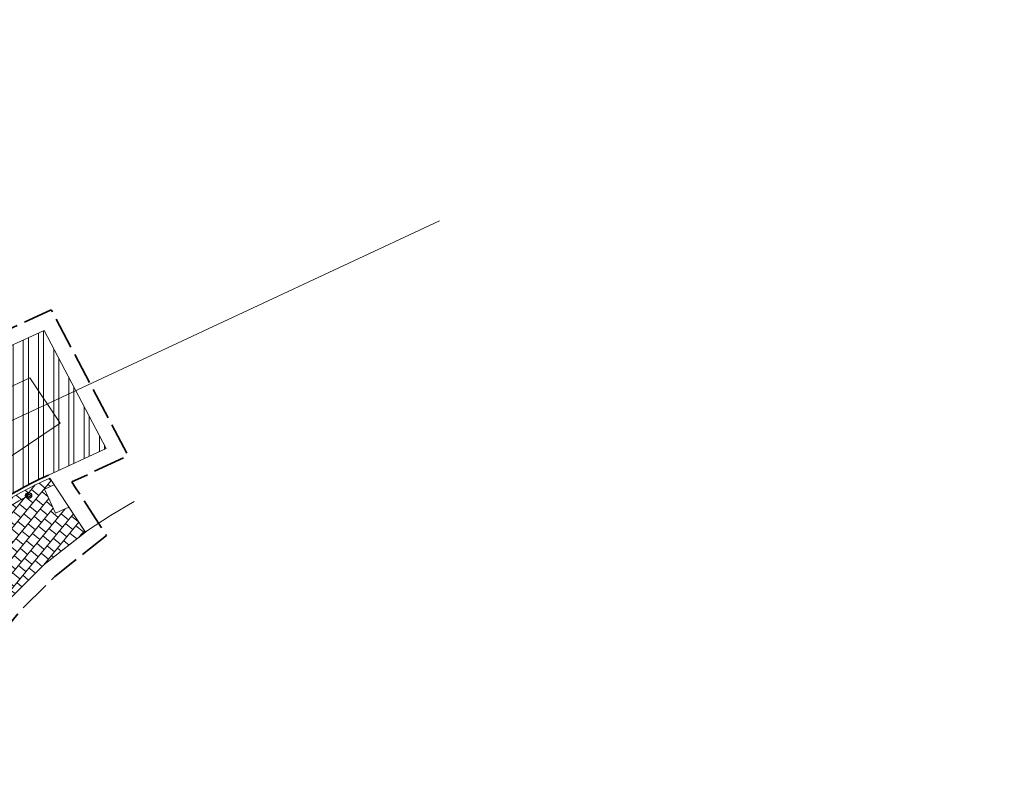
# Model space of a CAD drawing. Header units: metres. Extents: x 196674 to 197628, y 355499 to 356232.
# Tile 118 of 209: x 197087 to 197149, y 355764 to 355812. Entities that reach past the tile are written whole.
import ezdxf

# ---------------------------------------------------------------- set-up
doc = ezdxf.new("R2010")
doc.units = ezdxf.units.M
doc.linetypes.add('ZZ-SYSTEEMGRENS-SO', pattern=[5, 4, -1])
doc.layers.get('0').update_dxf_attribs({"lineweight": 25})
for name, color, linetype, lineweight in [('B-WE-VH-HERSTRATEN-A', 252, 'Continuous', 18), ('B-WE-VH-HERSTRATEN-G', 252, 'Continuous', 18), ('N-WE-IE-MEUBILAIR_WEGMEUBILAIR_PAAL-S-50', 7, 'Continuous', 25), ('N-WE-VH-KANTOPSLUITING_ACHTERKANTBAND-G', 50, 'Continuous', 18), ('N-WE-VH-MATERIAALGRENS-G', 7, 'Continuous', 13), ('N-WE-VH-OPENVERHARDING_TEGEL_300x300_TROTTOIR-A', 251, 'Continuous', 15)]:
    doc.layers.add(name, color=color, linetype=linetype, lineweight=lineweight)
doc.layers.add('N-WE-VH-HULPLIJN-G', color=40, linetype='Continuous', lineweight=5, plot=False)
doc.layers.add('N-WE-VH-KANTOPSLUITING_TROTTOIRBAND_180X200-G', color=6, linetype='Continuous', lineweight=35, true_color=0xff00ff)
doc.layers.add('X-XX-AL-GRENS_SYSTEEMGRENS-G', color=7, linetype='ZZ-SYSTEEMGRENS-SO', lineweight=35, true_color=0xd60036)

# ---------------------------------------------------------------- blocks, each defined once
blk = doc.blocks.new('SIE-WEG_PAAL_BETON-SO')
for centre, radius in [((0.0002499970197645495, 5.820766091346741e-13), 0.9375), ((0.0002499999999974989, 5.820766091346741e-13), 0.46875)]:
    blk.add_circle(centre, radius)

msp = doc.modelspace()

# ---------------------------------------------------------------- hatches: boundary and pattern name
at = {"layer": 'B-WE-VH-HERSTRATEN-A'}
h = msp.add_hatch(dxfattribs=at)
h.set_pattern_fill('ANSI32', color=256, scale=0.1, angle=45)
h.set_pattern_definition([(90, (0, 0), (-0.9525000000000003, 0), []), (90, (0.3175001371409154, 0.3175001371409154), (-0.9525000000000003, 0), [])])
edge = h.paths.add_edge_path()
edge.add_line((197092.6835284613, 355785.2626390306), (197088.7958817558, 355792.6428373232))
edge.add_line((197088.7958817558, 355792.6428373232), (197079.2829999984, 355788.2999999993))
edge.add_line((197079.2829999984, 355788.2999999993), (197080.7123394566, 355785.386904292))
edge.add_line((197080.7123394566, 355785.386904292), (197083.3171398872, 355779.982211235))
edge.add_line((197083.3171398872, 355779.982211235), (197084.0056587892, 355780.5380317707))
edge.add_arc((197100.3827362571, 355759.1203229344), 26.96158226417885, 114.83087021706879, 127.40338078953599, ccw=False)
edge.add_line((197089.0604591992, 355783.5893433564), (197092.6835284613, 355785.2626390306))
at = {"layer": 'N-WE-VH-OPENVERHARDING_TEGEL_300x300_TROTTOIR-A'}
h = msp.add_hatch(dxfattribs=at)
h.set_pattern_fill('AVH-TEGEL_300X300_HALFST', color=256, scale=2, angle=320.5004114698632, pattern_type=2)
h.set_pattern_definition([(320.5004114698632, (0, 0), (0.6537992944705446, -0.1501548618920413), [0.6, -0.6]), (50.5004114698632, (0, 0), (-0.4629774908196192, 0.3816436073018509), [])])
edge = h.paths.add_edge_path()
edge.add_line((197086.521, 355775.719), (197088.791, 355777.981))
edge.add_line((197088.791, 355777.981), (197091.3791950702, 355780.0185355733))
edge.add_line((197091.3791950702, 355780.0185355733), (197090.3438736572, 355781.5873033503))
edge.add_line((197090.3438736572, 355781.5873033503), (197089.503, 355781.203))
edge.add_line((197089.503, 355781.203), (197088.818, 355782.704))
edge.add_line((197088.818, 355782.704), (197089.4240912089, 355782.9810010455))
edge.add_line((197089.4240912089, 355782.9810010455), (197089.1428746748, 355783.4071135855))
edge.add_arc((197099.3623935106, 355760.8106219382), 24.80000000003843, 114.3353990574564, 150.5522849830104)
edge.add_arc((197099.3623935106, 355760.8106219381), 24.79999999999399, 150.5522849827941, 156.0771716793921)
edge.add_line((197076.6929004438, 355770.8671662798), (197080.8903448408, 355767.6508919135))
edge.add_line((197080.8903448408, 355767.6508919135), (197082.57, 355770.527))
edge.add_line((197082.57, 355770.527), (197084.111, 355772.719))
edge.add_line((197084.111, 355772.719), (197084.482, 355773.246))
edge.add_line((197084.482, 355773.246), (197085.179, 355774.091))
edge.add_line((197085.179, 355774.091), (197086.521, 355775.719))

# ---------------------------------------------------------------- linework, layer by layer
at = {"layer": 'B-WE-VH-HERSTRATEN-G', "flags": 128}
msp.add_lwpolyline([(197092.6835284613, 355785.2626390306), (197088.7958817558, 355792.6428373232), (197079.2829999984, 355788.2999999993), (197080.7123394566, 355785.386904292), (197083.3171398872, 355779.982211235), (197084.0056587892, 355780.5380317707, -0.05491302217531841), (197089.0604591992, 355783.5893433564), (197092.6835284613, 355785.2626390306)], format="xyb", dxfattribs=at)
msp.add_lwpolyline([(197081.0037548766, 355784.7819540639), (197082.1697022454, 355782.3615600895), (197086.4375863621, 355785.2173690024), (197086.7267698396, 355784.7851966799), (197089.8018421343, 355786.8428483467), (197087.901869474, 355789.6822761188), (197086.2190926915, 355788.897417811), (197084.6691181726, 355787.8602689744), (197084.9583016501, 355787.428096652)], close=True, dxfattribs=at)
at = {"layer": 'N-WE-VH-HULPLIJN-G', "flags": 128}
msp.add_lwpolyline([(197086.521, 355775.719), (197088.791, 355777.981), (197091.3791950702, 355780.0185355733), (197090.3438736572, 355781.5873033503), (197089.503, 355781.203), (197088.818, 355782.704), (197089.4240912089, 355782.9810010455), (197089.1428746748, 355783.4071135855, 0.159354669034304), (197077.7664371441, 355773.0030240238, 0.02411153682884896), (197076.6929004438, 355770.8671662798), (197080.8903448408, 355767.6508919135), (197082.57, 355770.527), (197084.111, 355772.719), (197084.482, 355773.246), (197085.179, 355774.091)], format="xyb", close=True, dxfattribs=at)
for points in [[(197089.1428746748, 355783.4071135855), (197091.3719505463, 355780.0295128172)], [(197086.521, 355775.719), (197088.791, 355777.981), (197091.503, 355780.116), (197092.944, 355781.067), (197094.438, 355781.932)]]:
    msp.add_lwpolyline(points, dxfattribs=at)
at = {"layer": 'N-WE-VH-HULPLIJN-G'}
msp.add_arc((197099.3623935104, 355760.8106219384), 24.39999999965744, 118.2183551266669, 170.2447614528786, dxfattribs=at)
at = {"layer": 'N-WE-VH-KANTOPSLUITING_ACHTERKANTBAND-G', "flags": 128}
msp.add_lwpolyline([(197089.1428746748, 355783.4071135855, 0.159354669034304), (197077.7664371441, 355773.0030240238, 0.159354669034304)], format="xyb", dxfattribs=at)
at = {"layer": 'N-WE-VH-KANTOPSLUITING_TROTTOIRBAND_180X200-G', "ltscale": 0.2, "flags": 128}
msp.add_lwpolyline([(197089.0604592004, 355783.5893433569, 0.0891704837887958), (197081.7719876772, 355778.5751265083, 0.0891704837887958)], format="xyb", dxfattribs=at)
at = {"layer": 'N-WE-VH-MATERIAALGRENS-G', "flags": 128}
msp.add_lwpolyline([(197079.4838530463, 355783.5963474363), (197086.1525421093, 355786.7231235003), (197095.5774051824, 355791.119059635, 0.0001601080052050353), (197095.57749223, 355791.1191002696), (197113.5640982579, 355799.522426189)], format="xyb", dxfattribs=at)
at = {"layer": 'X-XX-AL-GRENS_SYSTEEMGRENS-G', "ltscale": 0.5, "flags": 128}
msp.add_lwpolyline([(197173.0845801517, 355664.4267221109), (197172.678291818, 355658.1040395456), (197176.2062336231, 355657.9276386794), (197179.6585214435, 355660.8258546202), (197196.8460500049, 355641.1849859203), (197196.618113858, 355640.9851655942), (197203.3658004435, 355633.2880423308), (197204.598351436, 355636.2035375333), (197206.181120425, 355637.5931654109), (197210.3450714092, 355632.9793581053), (197211.1344663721, 355633.8542043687), (197215.577003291, 355630.1111014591), (197222.812057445, 355638.6980935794), (197225.7729980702, 355636.1981525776), (197252.4997837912, 355613.6295939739), (197256.3974516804, 355618.2471244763), (197230.4350738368, 355640.1698336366), (197234.5465854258, 355645.0395252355), (197230.9951246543, 355648.102425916), (197227.7363916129, 355651.014992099), (197227.7150354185, 355650.9915016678), (197227.3858924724, 355651.2966605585), (197230.5297411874, 355654.3837220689), (197222.7747070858, 355662.5864016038), (197213.3031688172, 355673.0409596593), (197208.7438719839, 355679.5515306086), (197204.6678372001, 355688.2834966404), (197202.9207222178, 355693.3147658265), (197202.5296188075, 355695.8358091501), (197209.2561496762, 355696.7388380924), (197208.765603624, 355699.4053961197), (197208.8375775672, 355699.4157603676), (197208.4960738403, 355702.0476424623), (197209.7550059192, 355702.1614664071), (197209.6289773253, 355703.3557373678), (197209.431316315, 355705.9322142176), (197209.3853665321, 355708.5054020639), (197209.4909423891, 355711.0763696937), (197209.825975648, 355714.406320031), (197209.1003553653, 355714.700446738), (197209.2732684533, 355715.2254737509), (197208.7827839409, 355715.4092287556), (197209.8333840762, 355718.2914021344), (197204.6571410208, 355720.1605124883), (197206.9259623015, 355726.3911903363), (197207.3755778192, 355727.6258113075), (197205.6951706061, 355728.2354618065), (197201.970541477, 355729.6509828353, -0.03199396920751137), (197199.2658455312, 355725.4928494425), (197194.4988616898, 355729.2364659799), (197191.8020115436, 355731.3330088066), (197190.6829954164, 355730.2418318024), (197188.9323846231, 355731.7580333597, 0.01582069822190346), (197191.308975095, 355733.798286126), (197190.5246250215, 355734.700084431), (197189.8547559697, 355735.4391273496), (197188.5065648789, 355737.3969406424), (197188.3768484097, 355737.5504837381), (197186.2264232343, 355740.6599554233), (197185.4143065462, 355740.8273772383), (197177.0047230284, 355735.000759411), (197161.0308464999, 355735.7499021), (197143.9921317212, 355736.546230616), (197117.3114725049, 355737.8750504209), (197104.5701917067, 355738.4152468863), (197089.3270001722, 355739.2400485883), (197089.4979420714, 355743.4763910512), (197087.6423294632, 355744.6045541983), (197087.2320594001, 355744.8539874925), (197086.4302028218, 355745.4612094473), (197085.6301577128, 355746.0670596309), (197084.2515270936, 355747.3631431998), (197083.0033431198, 355748.790046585), (197081.9521148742, 355750.2640411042), (197081.052108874, 355751.8364435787), (197080.680597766, 355752.6629727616), (197080.3089695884, 355753.4897623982), (197079.7287775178, 355755.2084983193), (197079.3027229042, 355757.0287405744), (197079.0552433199, 355758.8767777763), (197078.9881413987, 355760.748092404), (197079.0484954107, 355761.6954089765), (197079.4901165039, 355761.5482019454), (197081.8987959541, 355767.3947458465), (197083.4122910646, 355769.9863346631), (197084.9290730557, 355772.1438856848), (197085.2777218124, 355772.6391357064), (197085.9504292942, 355773.4546849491), (197087.2615113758, 355775.0451778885), (197089.4568843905, 355777.2328139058), (197092.7058230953, 355779.8115121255), (197090.7255592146, 355782.8612331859), (197090.5279328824, 355783.1655891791), (197094.0593130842, 355784.7965387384), (197089.240221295, 355793.944965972), (197079.8514273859, 355789.6587774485), (197073.1066642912, 355808.1301448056), (197062.6964714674, 355839.0387078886), (197050.201550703, 355834.8591941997), (197054.256388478, 355823.4068109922), (197060.9054150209, 355805.9824325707), (197064.0917084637, 355798.9340248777), (197065.6061934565, 355785.3714584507), (197066.4118943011, 355778.1591798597), (197064.2976158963, 355775.7696807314), (197061.8930028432, 355773.065075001), (197059.8798242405, 355770.937906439), (197059.567781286, 355770.7063368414), (197054.395078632, 355766.8676324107), (197050.1449273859, 355764.4954855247), (197046.646028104, 355763.2036366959), (197046.6485450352, 355763.1967402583), (197042.8018864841, 355761.7681380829), (197042.6247659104, 355761.7025895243), (197032.2172606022, 355760.2665015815), (197022.1724443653, 355758.1057256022), (197022.1490316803, 355758.1349914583), (197018.4791559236, 355757.3507739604), (197017.1834583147, 355757.8590001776), (197013.9320116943, 355762.4906063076), (197012.2359937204, 355764.9334332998), (197011.548662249, 355765.9454268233), (197009.5874376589, 355768.7952768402), (197008.1879451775, 355770.6627745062), (197008.1739746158, 355770.651876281), (197004.3621297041, 355775.7021426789), (197000.7500667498, 355780.6711859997), (196997.3281167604, 355785.4310589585), (196992.0624097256, 355792.5561596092), (196987.5636689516, 355799.6503659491), (196980.2918957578, 355812.3582609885), (196971.7451011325, 355828.1610038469), (196956.4456734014, 355821.2458726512), (196960.0166344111, 355812.4100996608), (196962.4976294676, 355807.0886023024, -0.6085831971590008), (196961.4131292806, 355806.2394416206), (196970.6320923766, 355792.5786144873), (196976.225457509, 355784.303374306), (196982.879968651, 355776.9163582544), (196982.5041383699, 355776.476222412), (196987.7472751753, 355765.3430715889), (196990.3620391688, 355759.9089379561), (196989.6128942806, 355758.3801676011), (196986.801356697, 355757.089894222), (196981.5916446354, 355758.3619052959), (196976.4931413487, 355759.6093032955), (196973.9250311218, 355760.2238822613), (196971.9270970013, 355760.7020113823), (196970.093883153, 355761.1263081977), (196965.2690985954, 355762.243003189), (196955.7026120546, 355764.457163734), (196954.8259486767, 355764.7114400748), (196955.7288446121, 355765.5914382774), (196946.4199106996, 355767.8862061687), (196945.5109518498, 355767.0898728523), (196943.3561815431, 355767.6616250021), (196942.0243707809, 355768.0150110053), (196940.699224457, 355768.3753913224), (196937.911680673, 355769.161377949), (196937.9158913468, 355769.1720679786), (196934.1448626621, 355770.5833311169), (196931.0328001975, 355771.949971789), (196928.1497259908, 355773.3159879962), (196926.2238803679, 355774.3657393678), (196926.7008714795, 355775.2077771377), (196923.9720996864, 355776.8118532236), (196922.1171638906, 355777.9575551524), (196917.5440237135, 355780.8012867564), (196917.0166342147, 355779.9474843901), (196915.4224701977, 355780.9309636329), (196913.0167641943, 355782.4772167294), (196912.757872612, 355782.6539056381), (196911.190523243, 355783.7714957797), (196908.5042566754, 355786.2619442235), (196907.2206986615, 355787.4460719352), (196905.8442773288, 355789.1071714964), (196903.2522146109, 355793.7425243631), (196899.3236920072, 355801.1348770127), (196896.7844047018, 355806.8801932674), (196892.3931631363, 355816.7971943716), (196889.396342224, 355823.7408055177), (196885.4294056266, 355833.1531130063), (196886.3148759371, 355833.6745129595), (196885.0357126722, 355834.4994199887), (196884.9096875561, 355834.6903417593), (196883.5318420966, 355838.2464489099), (196881.8574062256, 355842.456115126), (196879.7964254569, 355847.3435551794), (196879.5508475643, 355847.9274201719), (196877.9207976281, 355851.9810838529), (196875.2708346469, 355858.5729917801), (196872.6243587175, 355865.1536886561), (196870.4789281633, 355870.5362599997), (196868.3870366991, 355875.7889875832), (196865.3800609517, 355883.3409266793), (196863.5295936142, 355887.9873007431), (196863.4110328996, 355888.2849971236), (196862.7400305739, 355889.9711056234), (196863.0622626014, 355890.0962442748), (196861.3970005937, 355894.1395962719), (196861.4037374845, 355894.142038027), (196859.229652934, 355899.4431236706), (196859.0298403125, 355899.3580359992), (196858.8952095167, 355899.696553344), (196858.3959365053, 355900.9492390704), (196849.546747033, 355923.1807260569), (196850.1922005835, 355924.6939033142), (196860.258528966, 355928.6657372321), (196869.5490503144, 355931.0234685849), (196873.3453938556, 355931.8019435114), (196886.2438454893, 355935.4284136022), (196898.3098795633, 355938.5764862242), (196898.3110943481, 355938.5724965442), (196903.1917021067, 355939.7712405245), (196904.7097162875, 355939.0568809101), (196905.0282216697, 355938.2924679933), (196909.0130922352, 355939.952830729), (196908.2642147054, 355942.2627148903), (196902.9799573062, 355958.738663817), (196902.4497829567, 355960.2008490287), (196901.8115777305, 355961.6192158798), (196900.9680556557, 355963.3204536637), (196898.0063144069, 355968.7541705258), (196894.5625896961, 355975.3226559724), (196892.3896866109, 355979.4813913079), (196888.5416758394, 355987.5664713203), (196887.4815956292, 355987.0834539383), (196885.6442474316, 355986.3271839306), (196885.5076204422, 355986.6344104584), (196873.7642690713, 355982.4273955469), (196860.8311621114, 355977.7025315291), (196860.6501748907, 355978.1868262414), (196859.8859481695, 355980.2917607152), (196853.3128873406, 355977.7107309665), (196853.73029577, 355976.6477246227), (196849.4907683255, 355974.9886047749), (196849.0872389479, 355976.0301083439), (196843.9608105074, 355973.9918913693), (196837.8119168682, 355989.4043746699), (196834.5901124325, 355988.2958011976), (196829.2277835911, 355986.0429299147), (196828.1156368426, 355985.4996470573), (196826.3328622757, 355984.7522034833), (196824.2538081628, 355989.7933135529), (196823.3493071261, 355989.4238303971), (196821.5217528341, 355993.9636112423), (196822.4415567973, 355994.327010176), (196811.4142395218, 356022.6098143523), (196811.1941616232, 356022.5241126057), (196809.0787073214, 356027.7608173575), (196808.1570951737, 356027.399245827), (196802.10045471, 356042.8370581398), (196803.0324375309, 356043.2047289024), (196801.2251267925, 356047.7859519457), (196800.9629805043, 356047.6825342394), (196799.5580754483, 356051.2186581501), (196798.9326303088, 356050.9700967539), (196795.7620501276, 356058.7913388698), (196785.962956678, 356083.7526770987), (196782.5256602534, 356092.3853087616), (196783.4607012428, 356092.7526788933), (196781.019036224, 356098.8045971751), (196780.1137519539, 356098.4428009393), (196778.7301102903, 356101.9178165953), (196774.5320198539, 356112.348299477), (196772.2902714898, 356117.515377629), (196776.44078803, 356119.079716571), (196791.849465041, 356131.7811384), (196790.0748953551, 356134.2200693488), (196802.0204483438, 356142.8516660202), (196802.0676224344, 356142.8083428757), (196807.6543048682, 356146.8198669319), (196821.3261595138, 356152.9520820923), (196824.118863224, 356147.8038902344), (196826.9348279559, 356140.6494155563), (196826.9667213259, 356140.5675271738), (196829.5085456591, 356133.5350799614), (196829.5777539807, 356133.3434260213), (196832.2898444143, 356127.7055041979), (196833.7548698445, 356124.6604513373), (196834.9901440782, 356122.0931766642), (196835.0225480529, 356122.0325953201), (196835.1990731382, 356121.7003128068), (196837.0506620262, 356117.8328811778), (196837.4462851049, 356117.0125892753), (196839.1926216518, 356113.3926815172), (196841.4323661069, 356114.511984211), (196841.8392721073, 356113.6336860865), (196848.0955434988, 356116.517072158), (196847.6769788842, 356117.425259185), (196852.5147321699, 356119.6548795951), (196850.4481800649, 356123.3458274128), (196845.5717484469, 356132.2801574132), (196843.8176550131, 356136.7414412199), (196842.4688873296, 356140.1178663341), (196840.0819394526, 356146.0228419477), (196839.9684512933, 356146.3257976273), (196837.6473192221, 356152.5214195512), (196836.4018865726, 356158.1741344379), (196834.8989662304, 356157.8391461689), (196833.0580044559, 356165.8451506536), (196834.6039987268, 356166.1812686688), (196833.231549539, 356172.4004655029), (196818.5547710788, 356168.2850407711), (196819.0904617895, 356165.4031631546), (196818.6774567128, 356164.7734485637), (196805.8544307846, 356160.1790812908), (196763.847697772, 356130.3813046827), (196763.5509762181, 356130.4127969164), (196762.5818188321, 356130.5249803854), (196761.7183121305, 356129.7086118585, 0.04730650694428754), (196752.2297252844, 356136.4176360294), (196747.6793319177, 356140.070134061), (196742.0814451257, 356144.4630395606), (196738.7537234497, 356147.2546337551), (196734.7560397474, 356150.8499354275), (196729.666907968, 356145.2019173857), (196729.4110213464, 356144.9179294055), (196728.5373751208, 356145.25504501), (196726.9098917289, 356145.8830452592), (196726.6614752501, 356145.2392657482), (196726.5077088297, 356145.3668838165), (196724.5966113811, 356147.0002316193), (196723.2386024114, 356148.3499242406), (196720.9989937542, 356150.8008754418), (196719.8259691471, 356152.0571855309), (196717.8551161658, 356153.8806850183), (196716.3066054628, 356155.1783671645), (196713.4920412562, 356157.0380855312), (196712.711518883, 356157.526736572), (196710.5865978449, 356158.6597682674), (196709.0460740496, 356159.8798850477, -0.1436820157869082), (196707.9944026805, 356162.614189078), (196707.7956403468, 356165.0395700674), (196705.255843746, 356165.9921554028), (196703.9080476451, 356165.8817021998), (196704.296213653, 356161.5859622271), (196704.322643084, 356161.4572245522), (196699.9945406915, 356161.1598107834), (196700.4765585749, 356140.6409319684, -0.8375811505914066), (196697.1042396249, 356117.7401990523), (196690.2804314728, 356092.1839640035, 0.01148923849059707), (196682.1238954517, 356058.6533288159), (196678.2447453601, 356040.9444071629), (196676.8078900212, 356034.3849397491), (196676.7367004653, 356034.0373672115), (196673.76097036, 356020.1679628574), (196685.4972137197, 356017.0123139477), (196688.4141098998, 356023.4875724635), (196684.7023326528, 356025.1594317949), (196684.8709302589, 356032.3200466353), (196686.954459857, 356036.67925281), (196701.2270857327, 356066.3816892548), (196697.4228360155, 356068.2135735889), (196701.9253072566, 356087.990611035), (196702.113404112, 356090.4525884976), (196703.1938799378, 356090.1812386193), (196704.7481254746, 356094.7148607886), (196705.3277865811, 356095.9075069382), (196706.1690198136, 356096.9042763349), (196707.142583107, 356097.5850231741), (196708.3354430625, 356098.0646037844), (196709.2981925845, 356097.8962027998), (196710.1314496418, 356097.4912135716), (196711.0135994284, 356096.7398888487), (196711.613187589, 356094.6944549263), (196715.3306055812, 356098.6467015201), (196723.1713741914, 356104.959617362), (196732.8379125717, 356111.0407349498), (196733.3237033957, 356110.1763676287), (196733.395023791, 356110.047721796, 0.4142124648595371), (196734.754474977, 356109.6579975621), (196736.9542150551, 356108.9736747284, -0.02164444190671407), (196739.4192796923, 356107.5715157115, 0.0006306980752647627), (196739.4214182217, 356107.5701773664, -0.2262979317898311), (196739.4250952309, 356107.5644124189), (196739.8764398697, 356106.708415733), (196739.5816296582, 356106.4366577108), (196740.3007240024, 356104.7008456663), (196740.9509263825, 356104.9922062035), (196741.9809548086, 356103.0387080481), (196744.8395286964, 356104.2229286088, -0.3990416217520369), (196746.5871881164, 356103.5518771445), (196746.6513408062, 356103.3996378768), (196746.689370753, 356103.0266088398), (196746.4151777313, 356101.5848105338), (196747.429397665, 356101.3609511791), (196747.5333455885, 356101.2994572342), (196747.5384435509, 356101.2929342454), (196766.0705486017, 356056.7132555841), (196765.1623874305, 356056.3282861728), (196767.2394890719, 356051.1270879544), (196768.1793575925, 356051.5344794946), (196771.4711978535, 356043.8233024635), (196774.40164759, 356036.7635904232), (196774.0151730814, 356036.5839879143), (196774.7283105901, 356034.7171646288), (196775.4376722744, 356034.2825268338), (196775.853972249, 356033.3023071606), (196775.6600364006, 356032.5504327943), (196776.765634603, 356029.8908119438), (196776.718840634, 356029.8583752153), (196777.0974306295, 356028.7594125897), (196777.9658206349, 356027.7189745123), (196778.0591666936, 356026.3169710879), (196778.4461698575, 356025.4565066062), (196778.8262353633, 356024.4427094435), (196778.82622122, 356024.4427022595), (196778.8266270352, 356024.4416646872), (196779.3783198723, 356022.97006407), (196779.3990069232, 356022.9782259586), (196780.7255773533, 356019.5865020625), (196780.754093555, 356019.5982524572), (196782.2401021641, 356015.8367131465), (196783.4327975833, 356012.7766123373), (196782.5021506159, 356012.4159202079), (196784.7325956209, 356006.6609931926), (196786.038590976, 356007.1671596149), (196787.6956637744, 356002.99373992), (196787.5357676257, 356002.9336515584), (196788.527525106, 356000.4577747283), (196788.2725773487, 356000.3582829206), (196788.9724314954, 355999.1126709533), (196789.3908675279, 355998.5302971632), (196789.7536275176, 355998.0254125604), (196789.9147147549, 355996.5999778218), (196790.4410486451, 355995.4737364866), (196790.4469192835, 355995.47546678), (196790.6242366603, 355994.9662783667), (196790.9335315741, 355995.0883984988), (196793.8902314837, 355987.5860400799), (196793.7542048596, 355987.5476454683), (196795.505857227, 355983.2445885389), (196795.6242983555, 355983.312781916), (196796.991807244, 355979.8198586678), (196797.0047048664, 355979.7233568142), (196796.9933585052, 355979.6824914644), (196796.9669683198, 355979.6505170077), (196796.822975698, 355979.5766059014), (196795.3985459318, 355979.0322727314), (196797.1469514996, 355974.4569848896), (196797.1501836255, 355974.4582530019), (196795.4187218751, 355970.4877992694), (196796.2201695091, 355969.6560949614), (196797.0849824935, 355967.4537241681), (196798.9466017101, 355968.1847329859), (196800.5529653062, 355968.8170288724), (196800.6150046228, 355968.7023501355), (196800.8616512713, 355968.7744826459), (196801.6407865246, 355967.8232749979), (196801.6785991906, 355967.7771113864), (196801.6961792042, 355966.4146603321), (196801.7040832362, 355965.8020978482, 0.2098831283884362), (196802.0368526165, 355965.0700742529, 0.1229137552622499), (196802.0944480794, 355964.5891732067), (196802.9107575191, 355962.4451987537), (196803.0986146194, 355962.5296289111, 0.04929694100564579), (196803.2118388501, 355962.3687718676), (196804.3748923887, 355961.0206686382), (196804.4152792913, 355960.973855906), (196804.4401436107, 355960.2826278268), (196804.4459236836, 355960.1212617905), (196803.9148513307, 355960.1157297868), (196805.8237591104, 355955.3454282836), (196806.4277367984, 355955.633371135), (196806.6532355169, 355955.5186944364), (196807.0270248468, 355954.5686016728), (196806.896691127, 355954.2200849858), (196806.3685258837, 355953.9064868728), (196808.2467157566, 355949.1968786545), (196809.0713129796, 355949.5131897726), (196810.7611227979, 355945.21653999), (196812.8164223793, 355939.9905657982), (196815.7958787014, 355932.7153467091), (196817.2786866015, 355929.1286764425), (196819.2233460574, 355924.3463577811), (196820.974699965, 355919.8030463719), (196821.7022264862, 355917.7120897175), (196822.8275510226, 355914.9902061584), (196826.5518493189, 355905.5439142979), (196827.5083210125, 355903.1053161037), (196827.5308293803, 355903.1196992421), (196828.5703350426, 355900.3870734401, 0.1057314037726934), (196828.7975064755, 355900.0358952, 0.1359501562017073), (196828.9295866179, 355899.5185573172), (196829.4561675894, 355898.5993144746), (196829.938950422, 355897.0408730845, 0.1142322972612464), (196830.1661458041, 355896.6512290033, 0.1021066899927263), (196830.23636084, 355896.2531616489), (196830.8234352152, 355894.775179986, 0.09413674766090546), (196831.0235326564, 355894.4601106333, 0.07582889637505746), (196831.0699955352, 355894.1621297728), (196831.3336353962, 355893.3277624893), (196830.5490288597, 355891.650566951), (196830.730654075, 355891.1774844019), (196831.6305612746, 355889.0373983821), (196832.1718899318, 355888.9724389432), (196833.8661398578, 355884.6967749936), (196833.0916363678, 355884.3898747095), (196834.2334853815, 355881.5063921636), (196835.7340846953, 355881.0039957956), (196836.3963712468, 355880.6373454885), (196840.5779483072, 355870.1214583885), (196841.1998491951, 355870.3833319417), (196841.8607508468, 355868.7841549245), (196841.3542408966, 355868.5492854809), (196842.9471889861, 355864.5225379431), (196843.474497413, 355864.7627851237), (196844.0946204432, 355863.1667495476), (196843.4777571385, 355862.8872750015), (196845.6058022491, 355857.295932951), (196845.6591832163, 355857.3179956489), (196848.9573390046, 355849.3870718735), (196849.4691744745, 355849.5945842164), (196850.1900661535, 355847.7561027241), (196849.7024440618, 355847.5164343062), (196851.7354952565, 355842.3219023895), (196851.9803218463, 355841.6963600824), (196852.2130822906, 355841.1927849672), (196852.6975573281, 355840.1446276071), (196853.8314006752, 355837.546665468), (196857.1022606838, 355828.931799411), (196857.1021774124, 355828.9317655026), (196857.104474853, 355828.9259676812), (196857.5027287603, 355827.8770374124), (196857.5177064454, 355827.8831363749), (196859.2608649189, 355823.4841013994, 0.1197895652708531), (196859.5336863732, 355823.098470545, 0.1217854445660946), (196859.5998818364, 355822.6230344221), (196860.3813539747, 355820.6705579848), (196861.5845120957, 355817.6645162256), (196865.3571916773, 355808.1762108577), (196866.650424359, 355804.9223955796), (196866.9894190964, 355804.0482756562), (196869.9609907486, 355796.3858853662), (196870.2417437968, 355795.6982130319), (196874.2597470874, 355785.8213624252), (196876.4751023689, 355779.9106257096), (196876.5248359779, 355779.9270586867), (196877.4783340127, 355777.609714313), (196877.4870572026, 355777.6127263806, 0.01261409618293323), (196879.1276028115, 355773.4671132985), (196880.5794819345, 355769.9265380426), (196879.4564760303, 355768.8985009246), (196871.5899269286, 355765.9267262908), (196874.6150694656, 355763.7405958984), (196870.7815163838, 355762.3431721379), (196871.1765744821, 355761.2637959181), (196873.4589399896, 355754.9534811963), (196873.8205499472, 355753.8743063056), (196877.933770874, 355755.2526192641), (196879.3161058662, 355751.4604592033), (196887.4423074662, 355755.0355723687), (196887.6524770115, 355755.1609821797), (196887.7433886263, 355755.192988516), (196887.8657880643, 355755.2134610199), (196887.9953583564, 355755.215742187), (196888.0352466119, 355755.2100166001), (196888.0806541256, 355755.194805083), (196888.1556229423, 355755.1569219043), (196888.2342456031, 355755.1058393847), (196888.2799178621, 355755.067193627), (196888.3187308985, 355755.0246841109), (196888.3560790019, 355754.9712798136), (196888.4037650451, 355754.8834089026), (196890.242957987, 355750.9480844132), (196890.4947138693, 355750.6026519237), (196890.4494791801, 355750.5430745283), (196891.628236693, 355748.1977836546), (196891.6577586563, 355747.9263099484), (196893.7087405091, 355743.5292781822), (196894.4921495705, 355741.852565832), (196896.872192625, 355740.7600377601), (196896.2575067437, 355739.8318439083), (196898.2715684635, 355738.9073148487), (196899.8509010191, 355738.4527733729), (196902.2825244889, 355737.7529374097), (196907.1457714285, 355736.3532654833), (196917.8474241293, 355733.273265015), (196918.1089377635, 355734.2346253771), (196926.0062285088, 355731.9296392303), (196927.0971120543, 355732.0253109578), (196927.2914126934, 355732.7211091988), (196949.25195892, 355726.9179402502), (196950.9690876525, 355725.7952060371), (196950.858498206, 355725.3568524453), (196952.0887336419, 355725.1461394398), (196952.8819526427, 355724.9555262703), (196952.8603227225, 355724.8954303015), (196952.056959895, 355721.6922553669), (196951.4518210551, 355719.279440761), (196959.2800080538, 355717.3161154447), (196960.8516613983, 355723.8815794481), (196967.4256969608, 355722.1306030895), (196973.9033481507, 355720.4361775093), (196977.8684934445, 355719.3989738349), (196980.4243569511, 355718.8238264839), (196993.7588386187, 355715.5105551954), (196994.7639516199, 355716.0034841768), (196994.9897167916, 355716.0545171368), (196996.5017647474, 355715.9488593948), (196997.3169796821, 355715.6092477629), (196997.9952041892, 355715.036856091), (196998.4610569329, 355714.3165586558), (196998.8408934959, 355713.1578975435), (196998.8373696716, 355713.1068020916), (196998.8026880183, 355712.6039181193), (196998.5054317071, 355711.57326714), (196998.967312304, 355710.0772094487), (197001.8739445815, 355710.9575141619), (197005.9055135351, 355697.924832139), (197007.9029397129, 355691.7178882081), (197012.9334617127, 355675.5491580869), (197017.8784535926, 355659.8034283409), (197019.9986344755, 355652.9868181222), (197022.5523518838, 355644.9202439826), (197025.6999454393, 355634.5227791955), (197025.7567598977, 355634.1895291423), (197025.7192859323, 355633.9168304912), (197025.6181435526, 355633.7020966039), (197025.4453286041, 355633.4758310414), (197025.195021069, 355633.3010221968), (197024.8842618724, 355633.1887622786), (197022.7809993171, 355632.7952119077), (197021.2249886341, 355633.6494658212), (197017.690051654, 355632.6264885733), (197017.7273360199, 355632.4752797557), (197014.1229230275, 355631.4103093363), (197014.0722671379, 355631.5493647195), (197010.0124796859, 355630.3545619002), (197006.5432104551, 355629.6017441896), (197006.5540181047, 355629.5513084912), (197001.1443281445, 355628.4894595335), (196999.2574320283, 355628.1228370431), (197001.9823300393, 355614.4304461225), (197003.2307288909, 355614.6849740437), (197003.6205128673, 355613.1185353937), (197004.006443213, 355611.2187676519), (197003.9614653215, 355611.2096196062), (197004.2119997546, 355610.206901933), (197004.3094756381, 355609.7270704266), (197004.3307955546, 355609.7314437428), (197004.8907984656, 355607.4901357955), (197029.380694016, 355613.7773555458), (197029.3841525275, 355613.7521287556), (197029.4775205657, 355613.7547588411), (197031.0334295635, 355607.6447371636), (197027.1484354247, 355606.7099934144), (197028.7114272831, 355600.2542212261), (197028.8948398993, 355600.3195751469), (197029.4531395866, 355598.0973388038), (197030.7251398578, 355593.0343377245), (197031.3437632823, 355590.5737261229), (197031.1685464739, 355590.5261238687), (197032.7880676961, 355584.152430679), (197036.6741025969, 355585.3719723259), (197038.212636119, 355579.409403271), (197038.2010121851, 355579.4060264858), (197038.2728747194, 355579.1493745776), (197038.1803194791, 355579.1132554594), (197039.3673898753, 355574.1879968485), (197040.0304268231, 355571.0320611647), (197040.88012635, 355567.656390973), (197041.2093863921, 355566.3427106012), (197041.6648791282, 355566.4332058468), (197042.8515333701, 355561.7517462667), (197043.1005016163, 355560.7271915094), (197044.6430261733, 355554.3201080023), (197045.6960009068, 355554.5759243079), (197046.0663295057, 355552.9632527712), (197063.3112487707, 355556.2858520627), (197062.5528863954, 355564.4253253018), (197069.6953954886, 355564.7548009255), (197074.0489944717, 355565.8013962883), (197074.0651927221, 355569.3434042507), (197066.8277845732, 355574.7719568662), (197065.569183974, 355592.4263893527), (197065.9890710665, 355592.2571108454), (197066.9647035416, 355591.9362835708), (197067.948629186, 355591.6804678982), (197069.8143987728, 355591.2835510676), (197070.9138968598, 355590.9670390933), (197072.0547459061, 355590.5568482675), (197073.3952542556, 355590.1721260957, -0.1152568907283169), (197081.1782353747, 355583.3636143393), (197088.1711537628, 355574.4210026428), (197092.5545327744, 355568.8154951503), (197099.4778845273, 355574.1657522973), (197101.0604109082, 355575.3887037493), (197095.3593342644, 355582.7660237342), (197094.9766501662, 355582.4665704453), (197094.8981522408, 355582.7529220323), (197094.2118387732, 355584.4945289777), (197092.7090311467, 355587.275688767), (197091.4245338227, 355588.9961585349), (197089.3067641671, 355591.1364624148), (197086.8976383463, 355592.962353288), (197085.5348704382, 355593.9300294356), (197077.2085234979, 355604.9027706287, -0.1058183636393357), (197071.6588760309, 355616.7440490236), (197070.2271579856, 355628.1527461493), (197068.8732504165, 355641.9015009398), (197068.754855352, 355648.6106856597), (197069.0445282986, 355655.8010382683), (197070.1813272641, 355663.7801162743), (197072.5559036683, 355674.3024406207), (197085.7316641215, 355673.7582615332), (197087.7834693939, 355674.5971967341), (197090.8065214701, 355674.4470028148), (197098.1397626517, 355681.0156148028), (197098.4240622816, 355685.9810240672), (197101.9406964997, 355685.7710316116), (197102.3433846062, 355697.078343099), (197156.4463787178, 355694.9579822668), (197156.2249856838, 355688.6267763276), (197150.0560632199, 355688.8424945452), (197149.8181020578, 355683.7954412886), (197156.0430107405, 355683.50194597), (197155.9434362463, 355681.3833071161), (197156.9940530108, 355681.3047563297), (197158.577914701, 355681.1016482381), (197160.1073547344, 355680.7434348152), (197161.7057278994, 355680.1852727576), (197163.2304949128, 355679.453872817), (197164.6201168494, 355678.5906370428), (197165.2392169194, 355678.1079641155), (197164.835822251, 355677.6446703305), (197163.4881835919, 355676.095416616), (197166.6344331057, 355672.654307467), (197167.6288975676, 355673.3756308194), (197167.9025847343, 355672.918075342), (197168.564826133, 355671.7474093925), (197169.0719519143, 355670.160087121), (197169.4840139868, 355668.6115914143), (197169.5948482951, 355667.1735395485), (197169.7172811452, 355664.6284666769), (197173.0845635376, 355664.4267231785)], format="xyb", dxfattribs=at)

# ---------------------------------------------------------------- block references
at = {"layer": 'N-WE-IE-MEUBILAIR_WEGMEUBILAIR_PAAL-S-50', "xscale": 0.2, "yscale": 0.2, "zscale": 0.2, "rotation": 206.5702750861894}
msp.add_blockref('SIE-WEG_PAAL_BETON-SO', (197087.8252888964, 355782.3107424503), dxfattribs=at)

doc.saveas('drawing.dxf')
